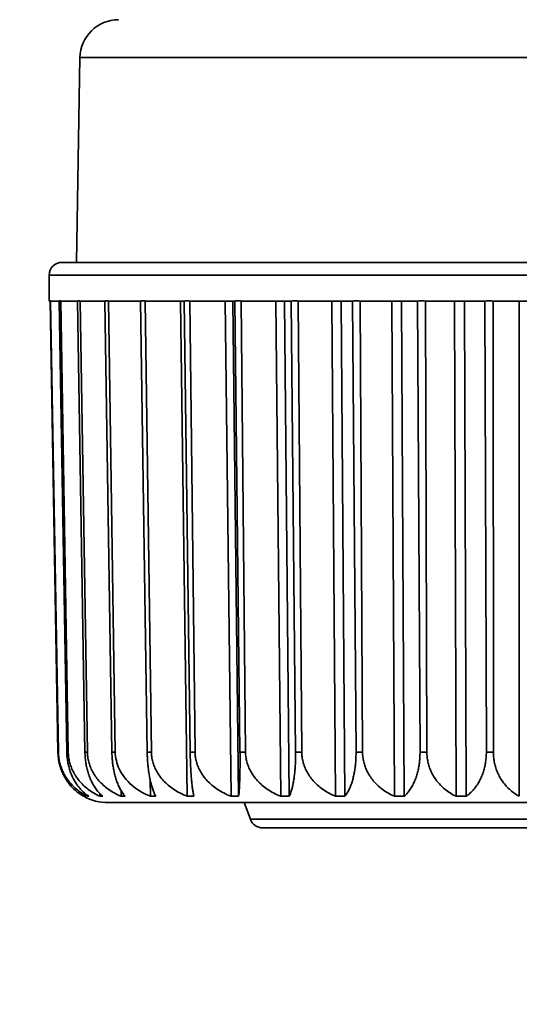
# Model space of a CAD drawing. Header units: millimetres. Extents: x 0 to 3360, y 0 to 2376.
# Tile 65 of 82: x 2724 to 2729, y 1598 to 1607. Entities that reach past the tile are written whole.
import ezdxf

# ---------------------------------------------------------------- set-up
doc = ezdxf.new("R2010")
doc.units = ezdxf.units.MM
doc.header["$LTSCALE"] = 8
for name, color, linetype, lineweight in [('Bemaßungen(ISO)', 7, 'Continuous', 18), ('Sichtbare Kanten(ISO)', 7, 'Continuous', 35), ('Sichtbare tangentiale Kanten(ISO)', 7, 'Continuous', 35)]:
    doc.layers.add(name, color=color, linetype=linetype, lineweight=lineweight)
doc.styles.add('Aktuell-ISOGroßer Text', font='arial.ttf')
doc.dimstyles.new('X.XXXGroßer Text', dxfattribs={"dimscale": 8, "dimtxt": 3.048, "dimasz": 5, "dimexe": 3.175, "dimexo": 0.75, "dimgap": 0.762, "dimtad": 1, "dimdec": 1, "dimrnd": 1e-08, "dimzin": 12, "dimtxsty": 'Aktuell-ISOGroßer Text', "dimcen": 0.09, "dimdle": 10, "dimclrd": 256, "dimclre": 256, "dimclrt": 7, "dimadec": 0, "dimazin": 3, "dimtfac": 0.656168, "dimtdec": 1, "dimtmove": 0, "dimatfit": 3, "dimfxl": 0, "dimtolj": 1, "dimlwd": 25, "dimlwe": 25, "dimarcsym": 0})

# ---------------------------------------------------------------- blocks, each defined once
blk = doc.blocks.new('*D16')
at = {"layer": 'Bemaßungen(ISO)', "color": 250, "linetype": 'Continuous', "lineweight": 25, "true_color": 0x3f3f3f, "transparency": 16777216}
for p, q in [((2598.1991, 1633.3304), (2598.1991, 1440.2638)), ((2798.1991, 1633.3304), (2798.1991, 1440.2638)), ((2638.1991, 1465.6638), (2758.1991, 1465.6638))]:
    blk.add_line(p, q, dxfattribs=at)
at = {"layer": 'Bemaßungen(ISO)', "color": 250, "linetype": 'Continuous', "true_color": 0x3f3f3f, "transparency": 16777216}
for points in [[(2638.1991, 1472.3304), (2638.1991, 1458.9971), (2598.1991, 1465.6638)], [(2758.1991, 1472.3304), (2758.1991, 1458.9971), (2798.1991, 1465.6638)]]:
    blk.add_solid(points, dxfattribs=at)
at = {"layer": 'Defpoints', "color": 0, "linetype": 'Continuous', "transparency": 16777216}
for p in [(2598.1991, 1639.3304), (2798.1991, 1639.3304), (2798.1991, 1465.6638)]:
    blk.add_point(p, dxfattribs=at)
at = {"layer": 'Bemaßungen(ISO)', "color": 7, "linetype": 'Continuous', "lineweight": 25, "transparency": 16777216, "insert": (2671.0956, 1496.6594), "char_height": 24.384, "attachment_point": 1, "style": 'Aktuell-ISOGroßer Text'}
blk.add_mtext('\\A1;200', dxfattribs=at)
blk = doc.blocks.new('*D17')
at = {"layer": 'Bemaßungen(ISO)', "color": 250, "linetype": 'Continuous', "lineweight": 25, "true_color": 0x3f3f3f, "transparency": 16777216}
for p, q in [((2798.1991, 1633.3304), (2798.1991, 1440.2638)), ((2878.1991, 1633.3304), (2878.1991, 1440.2638)), ((2758.1991, 1465.6638), (2718.1991, 1465.6638)), ((2798.1991, 1465.6638), (2878.1991, 1465.6638)), ((2918.1991, 1465.6638), (2958.1991, 1465.6638))]:
    blk.add_line(p, q, dxfattribs=at)
at = {"layer": 'Bemaßungen(ISO)', "color": 250, "linetype": 'Continuous', "true_color": 0x3f3f3f, "transparency": 16777216}
for points in [[(2758.1991, 1472.3304), (2758.1991, 1458.9971), (2798.1991, 1465.6638)], [(2918.1991, 1472.3304), (2918.1991, 1458.9971), (2878.1991, 1465.6638)]]:
    blk.add_solid(points, dxfattribs=at)
at = {"layer": 'Defpoints', "color": 0, "linetype": 'Continuous', "transparency": 16777216}
for p in [(2798.1991, 1639.3304), (2878.1991, 1639.3304), (2878.1991, 1465.6638)]:
    blk.add_point(p, dxfattribs=at)
at = {"layer": 'Bemaßungen(ISO)', "color": 7, "linetype": 'Continuous', "lineweight": 25, "transparency": 16777216, "insert": (2820.7594, 1496.6594), "char_height": 24.384, "attachment_point": 1, "style": 'Aktuell-ISOGroßer Text'}
blk.add_mtext('\\A1;80', dxfattribs=at)

msp = doc.modelspace()

# ---------------------------------------------------------------- linework, layer by layer
at = {"layer": 'Sichtbare Kanten(ISO)'}
for p, q in [((2724.6025, 1607.0921), (2724.5672, 1605.0704)), ((2724.4247, 1605.0704), (2733.8735, 1605.0704)), ((2724.2977, 1604.6887), (2724.2977, 1604.9434)), ((2724.3069, 1604.6887), (2724.2977, 1604.6887)), ((2724.3848, 1600.2356), (2724.3069, 1604.6887)), ((2724.3956, 1604.6887), (2724.3125, 1604.6887)), ((2724.3125, 1604.6887), (2724.3897, 1600.2356)), ((2724.4727, 1600.2356), (2724.3956, 1604.6887)), ((2724.5767, 1604.6887), (2724.4123, 1604.6887)), ((2724.4123, 1604.6887), (2724.4872, 1600.2356)), ((2724.5767, 1604.6887), (2724.5767, 1604.6887)), ((2724.6516, 1600.2356), (2724.5767, 1604.6887)), ((2724.8469, 1604.6887), (2724.6042, 1604.6887)), ((2724.6042, 1604.6887), (2724.6754, 1600.2356)), ((2724.918, 1600.2356), (2724.8469, 1604.6887)), ((2725.2008, 1604.6887), (2724.8846, 1604.6887)), ((2724.8846, 1604.6887), (2724.9507, 1600.2356)), ((2725.2668, 1600.2356), (2725.2008, 1604.6887)), ((2725.6316, 1604.6887), (2725.248, 1604.6887)), ((2725.248, 1604.6887), (2725.3078, 1600.2356)), ((2725.5968, 1604.6887), (2725.6622, 1599.7988)), ((2725.6911, 1600.2356), (2725.6316, 1604.6887)), ((2726.1308, 1604.6887), (2725.6873, 1604.6887)), ((2725.6874, 1604.6887), (2725.7396, 1600.2356)), ((2726.037, 1604.6887), (2726.0941, 1599.7988)), ((2726.1696, 1599.7988), (2726.1125, 1604.6887)), ((2726.1308, 1604.6887), (2726.1308, 1604.6887)), ((2726.1828, 1600.2356), (2726.1308, 1604.6887)), ((2726.6888, 1604.6887), (2726.1941, 1604.6887)), ((2726.1941, 1604.6887), (2726.2377, 1600.2356)), ((2726.5377, 1604.6887), (2726.5855, 1599.7988)), ((2726.6697, 1599.7988), (2726.622, 1604.6887)), ((2726.6888, 1604.6887), (2726.6888, 1604.6887)), ((2726.7322, 1600.2356), (2726.6888, 1604.6887)), ((2727.2946, 1604.6887), (2726.7583, 1604.6887)), ((2726.7583, 1604.6887), (2726.7926, 1600.2356)), ((2727.0893, 1604.6887), (2727.1267, 1599.7988)), ((2727.218, 1599.7988), (2727.1806, 1604.6887)), ((2727.2946, 1604.6887), (2727.2946, 1604.6887)), ((2727.3286, 1600.2356), (2727.2946, 1604.6887)), ((2727.9366, 1604.6887), (2727.3691, 1604.6887)), ((2727.3691, 1604.6887), (2727.3933, 1600.2356)), ((2727.681, 1604.6887), (2727.7074, 1599.7988)), ((2727.804, 1599.7988), (2727.7776, 1604.6887)), ((2727.9605, 1600.2356), (2727.9366, 1604.6887)), ((2728.6021, 1604.6887), (2728.0145, 1604.6887)), ((2728.0145, 1604.6887), (2728.0281, 1600.2356)), ((2728.3013, 1604.6887), (2728.3161, 1599.7988)), ((2728.4161, 1599.7988), (2728.4013, 1604.6887)), ((2728.6155, 1600.2356), (2728.6021, 1604.6887)), ((2729.2783, 1604.6887), (2728.682, 1604.6887)), ((2728.682, 1604.6887), (2728.6848, 1600.2356)), ((2728.938, 1604.6887), (2728.941, 1599.7988)), ((2725.2957, 1599.9598), (2725.2981, 1599.7988)), ((2724.6395, 1599.7988), (2724.6395, 1599.7989)), ((2724.6765, 1599.8085), (2724.6766, 1599.7988)), ((2724.8001, 1599.8244), (2724.8005, 1599.7988)), ((2725.0081, 1599.8565), (2725.009, 1599.7988)), ((2725.4548, 1599.7364), (2724.8834, 1599.7364)), ((2733.415, 1599.7364), (2725.4548, 1599.7364)), ((2726.2851, 1599.572), (2726.2252, 1599.7364)), ((2731.8911, 1599.4864), (2726.4072, 1599.4864))]:
    msp.add_line(p, q, dxfattribs=at)
for centre, radius, start, end in [((2724.9835, 1607.0854), 0.381, 90, 179), ((2724.4247, 1604.9434), 0.127, 90, 180), ((2724.8834, 1600.2444), 0.508, 241.31285, 269.99803), ((2727.2526, 1599.8634), 0.127, 270, 270.02973), ((2726.4072, 1599.6164), 0.13, 200, 270)]:
    msp.add_arc(centre, radius, start, end, dxfattribs=at)
for points, knots in [([(2724.3848, 1600.2356), (2724.3851, 1600.2194), (2724.3861, 1600.2033), (2724.3878, 1600.1873), (2724.3895, 1600.1712), (2724.392, 1600.1552), (2724.3952, 1600.1392), (2724.3984, 1600.1233), (2724.4024, 1600.1073), (2724.4071, 1600.0915), (2724.4119, 1600.0757), (2724.4174, 1600.0599), (2724.4237, 1600.0444), (2724.4301, 1600.0288), (2724.4373, 1600.0133), (2724.4453, 1599.9981), (2724.4534, 1599.9828), (2724.4624, 1599.9678), (2724.4723, 1599.953), (2724.4821, 1599.9383), (2724.493, 1599.9238), (2724.5048, 1599.9098), (2724.5167, 1599.8957), (2724.5295, 1599.8821), (2724.5434, 1599.869), (2724.5574, 1599.856), (2724.5723, 1599.8435), (2724.5883, 1599.8317), (2724.6044, 1599.8199), (2724.6215, 1599.8089), (2724.6398, 1599.7988)], [0, 0, 0, 0, 0.1, 0.1, 0.1, 0.2, 0.2, 0.2, 0.3, 0.3, 0.3, 0.4, 0.4, 0.4, 0.5, 0.5, 0.5, 0.6, 0.6, 0.6, 0.7, 0.7, 0.7, 0.8, 0.8, 0.8, 0.9, 0.9, 0.9, 1, 1, 1, 1]), ([(2724.3897, 1600.2356), (2724.3899, 1600.2194), (2724.391, 1600.2033), (2724.393, 1600.1873), (2724.3949, 1600.1712), (2724.3976, 1600.1552), (2724.4012, 1600.1392), (2724.4048, 1600.1232), (2724.4092, 1600.1073), (2724.4145, 1600.0915), (2724.4199, 1600.0756), (2724.4261, 1600.0599), (2724.4332, 1600.0443), (2724.4403, 1600.0288), (2724.4484, 1600.0133), (2724.4575, 1599.9981), (2724.4665, 1599.9828), (2724.4766, 1599.9678), (2724.4878, 1599.953), (2724.4989, 1599.9383), (2724.5111, 1599.9238), (2724.5244, 1599.9098), (2724.5378, 1599.8957), (2724.5523, 1599.8821), (2724.568, 1599.869), (2724.5836, 1599.856), (2724.6005, 1599.8435), (2724.6186, 1599.8317), (2724.6367, 1599.8199), (2724.656, 1599.8089), (2724.6766, 1599.7988)], [0, 0, 0, 0, 0.1, 0.1, 0.1, 0.2, 0.2, 0.2, 0.3, 0.3, 0.3, 0.4, 0.4, 0.4, 0.5, 0.5, 0.5, 0.6, 0.6, 0.6, 0.7, 0.7, 0.7, 0.8, 0.8, 0.8, 0.9, 0.9, 0.9, 1, 1, 1, 1]), ([(2724.4727, 1600.2356), (2724.473, 1600.2194), (2724.4738, 1600.2033), (2724.4754, 1600.1873), (2724.4769, 1600.1712), (2724.479, 1600.1552), (2724.4818, 1600.1392), (2724.4845, 1600.1233), (2724.488, 1600.1073), (2724.492, 1600.0915), (2724.4961, 1600.0757), (2724.5008, 1600.0599), (2724.5063, 1600.0444), (2724.5117, 1600.0288), (2724.5179, 1600.0133), (2724.5248, 1599.9981), (2724.5317, 1599.9828), (2724.5393, 1599.9678), (2724.5478, 1599.953), (2724.5562, 1599.9383), (2724.5655, 1599.9238), (2724.5756, 1599.9098), (2724.5857, 1599.8957), (2724.5967, 1599.8821), (2724.6086, 1599.869), (2724.6205, 1599.856), (2724.6332, 1599.8435), (2724.6469, 1599.8317), (2724.6606, 1599.8199), (2724.6752, 1599.8089), (2724.6908, 1599.7988)], [0, 0, 0, 0, 0.1, 0.1, 0.1, 0.2, 0.2, 0.2, 0.3, 0.3, 0.3, 0.4, 0.4, 0.4, 0.5, 0.5, 0.5, 0.6, 0.6, 0.6, 0.7, 0.7, 0.7, 0.8, 0.8, 0.8, 0.9, 0.9, 0.9, 1, 1, 1, 1]), ([(2724.4872, 1600.2356), (2724.4874, 1600.2194), (2724.4886, 1600.2033), (2724.4907, 1600.1873), (2724.4927, 1600.1712), (2724.4957, 1600.1552), (2724.4996, 1600.1392), (2724.5035, 1600.1232), (2724.5083, 1600.1073), (2724.5141, 1600.0915), (2724.5199, 1600.0756), (2724.5266, 1600.0599), (2724.5344, 1600.0443), (2724.5422, 1600.0288), (2724.551, 1600.0133), (2724.5609, 1599.9981), (2724.5708, 1599.9828), (2724.5818, 1599.9678), (2724.594, 1599.953), (2724.6061, 1599.9383), (2724.6195, 1599.9238), (2724.6341, 1599.9098), (2724.6486, 1599.8957), (2724.6645, 1599.8821), (2724.6816, 1599.869), (2724.6988, 1599.856), (2724.7172, 1599.8435), (2724.737, 1599.8317), (2724.7568, 1599.8199), (2724.7779, 1599.8089), (2724.8005, 1599.7988)], [0, 0, 0, 0, 0.1, 0.1, 0.1, 0.2, 0.2, 0.2, 0.3, 0.3, 0.3, 0.4, 0.4, 0.4, 0.5, 0.5, 0.5, 0.6, 0.6, 0.6, 0.7, 0.7, 0.7, 0.8, 0.8, 0.8, 0.9, 0.9, 0.9, 1, 1, 1, 1]), ([(2724.6516, 1600.2356), (2724.6518, 1600.2194), (2724.6526, 1600.2033), (2724.6539, 1600.1873), (2724.6551, 1600.1712), (2724.6569, 1600.1552), (2724.6592, 1600.1392), (2724.6614, 1600.1233), (2724.6642, 1600.1073), (2724.6676, 1600.0915), (2724.6709, 1600.0757), (2724.6748, 1600.0599), (2724.6792, 1600.0444), (2724.6836, 1600.0288), (2724.6886, 1600.0133), (2724.6942, 1599.9981), (2724.6998, 1599.9828), (2724.706, 1599.9678), (2724.7129, 1599.953), (2724.7197, 1599.9383), (2724.7272, 1599.9238), (2724.7354, 1599.9098), (2724.7436, 1599.8957), (2724.7525, 1599.8821), (2724.7621, 1599.869), (2724.7717, 1599.856), (2724.782, 1599.8435), (2724.7931, 1599.8317), (2724.8041, 1599.8199), (2724.8159, 1599.8089), (2724.8285, 1599.7988)], [0, 0, 0, 0, 0.1, 0.1, 0.1, 0.2, 0.2, 0.2, 0.3, 0.3, 0.3, 0.4, 0.4, 0.4, 0.5, 0.5, 0.5, 0.6, 0.6, 0.6, 0.7, 0.7, 0.7, 0.8, 0.8, 0.8, 0.9, 0.9, 0.9, 1, 1, 1, 1]), ([(2724.6754, 1600.2356), (2724.6757, 1600.2194), (2724.6769, 1600.2033), (2724.679, 1600.1873), (2724.6812, 1600.1712), (2724.6844, 1600.1552), (2724.6885, 1600.1392), (2724.6926, 1600.1232), (2724.6977, 1600.1073), (2724.7039, 1600.0915), (2724.71, 1600.0756), (2724.7172, 1600.0599), (2724.7255, 1600.0443), (2724.7337, 1600.0288), (2724.7431, 1600.0133), (2724.7537, 1599.9981), (2724.7642, 1599.9828), (2724.7759, 1599.9678), (2724.7889, 1599.953), (2724.8018, 1599.9383), (2724.816, 1599.9238), (2724.8316, 1599.9098), (2724.8471, 1599.8957), (2724.864, 1599.8821), (2724.8823, 1599.869), (2724.9005, 1599.856), (2724.9202, 1599.8435), (2724.9413, 1599.8317), (2724.9624, 1599.8199), (2724.9849, 1599.8089), (2725.009, 1599.7988)], [0, 0, 0, 0, 0.1, 0.1, 0.1, 0.2, 0.2, 0.2, 0.3, 0.3, 0.3, 0.4, 0.4, 0.4, 0.5, 0.5, 0.5, 0.6, 0.6, 0.6, 0.7, 0.7, 0.7, 0.8, 0.8, 0.8, 0.9, 0.9, 0.9, 1, 1, 1, 1]), ([(2724.918, 1600.2356), (2724.9183, 1600.2194), (2724.9189, 1600.2033), (2724.9199, 1600.1873), (2724.9209, 1600.1712), (2724.9222, 1600.1552), (2724.924, 1600.1392), (2724.9257, 1600.1233), (2724.9278, 1600.1073), (2724.9303, 1600.0915), (2724.9329, 1600.0757), (2724.9358, 1600.0599), (2724.9391, 1600.0444), (2724.9424, 1600.0288), (2724.9462, 1600.0133), (2724.9504, 1599.9981), (2724.9546, 1599.9828), (2724.9592, 1599.9678), (2724.9643, 1599.953), (2724.9694, 1599.9383), (2724.975, 1599.9238), (2724.9811, 1599.9098), (2724.9872, 1599.8957), (2724.9939, 1599.8821), (2725.001, 1599.869), (2725.0081, 1599.856), (2725.0158, 1599.8435), (2725.024, 1599.8317), (2725.0322, 1599.8199), (2725.041, 1599.8089), (2725.0503, 1599.7988)], [0, 0, 0, 0, 0.1, 0.1, 0.1, 0.2, 0.2, 0.2, 0.3, 0.3, 0.3, 0.4, 0.4, 0.4, 0.5, 0.5, 0.5, 0.6, 0.6, 0.6, 0.7, 0.7, 0.7, 0.8, 0.8, 0.8, 0.9, 0.9, 0.9, 1, 1, 1, 1]), ([(2724.9507, 1600.2356), (2724.9515, 1600.1812), (2724.9665, 1600.1195), (2725.0164, 1600.0122), (2725.0648, 1599.9516), (2725.1648, 1599.865), (2725.2329, 1599.8251), (2725.2981, 1599.7988)], [-0.38125307, -0.38125307, -0.38125307, -0.38125307, -0.36521471, -0.36521471, -0.34563717, -0.34563717, -0.32501492, -0.32501492, -0.32501492, -0.32501492]), ([(2725.2668, 1600.2356), (2725.267, 1600.2194), (2725.2675, 1600.2033), (2725.2682, 1600.1873), (2725.2689, 1600.1712), (2725.2698, 1600.1552), (2725.271, 1600.1392), (2725.2722, 1600.1233), (2725.2736, 1600.1073), (2725.2752, 1600.0915), (2725.2769, 1600.0757), (2725.2788, 1600.0599), (2725.2809, 1600.0444), (2725.2831, 1600.0288), (2725.2855, 1600.0133), (2725.2882, 1599.9981), (2725.2909, 1599.9828), (2725.2939, 1599.9678), (2725.2972, 1599.953), (2725.3005, 1599.9383), (2725.3041, 1599.9238), (2725.308, 1599.9098), (2725.3119, 1599.8957), (2725.3161, 1599.8821), (2725.3206, 1599.869), (2725.3252, 1599.856), (2725.3301, 1599.8435), (2725.3353, 1599.8317), (2725.3405, 1599.8199), (2725.346, 1599.8089), (2725.352, 1599.7988)], [0, 0, 0, 0, 0.1, 0.1, 0.1, 0.2, 0.2, 0.2, 0.3, 0.3, 0.3, 0.4, 0.4, 0.4, 0.5, 0.5, 0.5, 0.6, 0.6, 0.6, 0.7, 0.7, 0.7, 0.8, 0.8, 0.8, 0.9, 0.9, 0.9, 1, 1, 1, 1]), ([(2725.3078, 1600.2356), (2725.308, 1600.2194), (2725.3092, 1600.2033), (2725.3115, 1600.1873), (2725.3137, 1600.1712), (2725.317, 1600.1552), (2725.3214, 1600.1392), (2725.3257, 1600.1232), (2725.3311, 1600.1073), (2725.3376, 1600.0915), (2725.3441, 1600.0756), (2725.3517, 1600.0599), (2725.3605, 1600.0443), (2725.3693, 1600.0288), (2725.3792, 1600.0133), (2725.3904, 1599.9981), (2725.4016, 1599.9828), (2725.414, 1599.9678), (2725.4278, 1599.953), (2725.4416, 1599.9383), (2725.4567, 1599.9238), (2725.4732, 1599.9098), (2725.4897, 1599.8957), (2725.5077, 1599.8821), (2725.5272, 1599.869), (2725.5466, 1599.856), (2725.5675, 1599.8435), (2725.59, 1599.8317), (2725.6125, 1599.8199), (2725.6365, 1599.8089), (2725.6622, 1599.7988)], [0, 0, 0, 0, 0.1, 0.1, 0.1, 0.2, 0.2, 0.2, 0.3, 0.3, 0.3, 0.4, 0.4, 0.4, 0.5, 0.5, 0.5, 0.6, 0.6, 0.6, 0.7, 0.7, 0.7, 0.8, 0.8, 0.8, 0.9, 0.9, 0.9, 1, 1, 1, 1]), ([(2725.6911, 1600.2356), (2725.6913, 1600.2194), (2725.6916, 1600.2033), (2725.692, 1600.1873), (2725.6924, 1600.1712), (2725.6929, 1600.1552), (2725.6935, 1600.1392), (2725.6941, 1600.1233), (2725.6947, 1600.1073), (2725.6955, 1600.0915), (2725.6963, 1600.0757), (2725.6971, 1600.0599), (2725.6981, 1600.0444), (2725.699, 1600.0288), (2725.7001, 1600.0133), (2725.7013, 1599.9981), (2725.7024, 1599.9828), (2725.7037, 1599.9678), (2725.7051, 1599.953), (2725.7065, 1599.9383), (2725.708, 1599.9238), (2725.7096, 1599.9098), (2725.7112, 1599.8957), (2725.7129, 1599.8821), (2725.7148, 1599.869), (2725.7167, 1599.856), (2725.7186, 1599.8435), (2725.7207, 1599.8317), (2725.7229, 1599.8199), (2725.7251, 1599.8089), (2725.7275, 1599.7988)], [0, 0, 0, 0, 0.1, 0.1, 0.1, 0.2, 0.2, 0.2, 0.3, 0.3, 0.3, 0.4, 0.4, 0.4, 0.5, 0.5, 0.5, 0.6, 0.6, 0.6, 0.7, 0.7, 0.7, 0.8, 0.8, 0.8, 0.9, 0.9, 0.9, 1, 1, 1, 1]), ([(2725.7396, 1600.2356), (2725.7398, 1600.2194), (2725.741, 1600.2033), (2725.7432, 1600.1873), (2725.7454, 1600.1712), (2725.7487, 1600.1552), (2725.753, 1600.1392), (2725.7574, 1600.1232), (2725.7627, 1600.1073), (2725.7692, 1600.0915), (2725.7757, 1600.0756), (2725.7833, 1600.0599), (2725.7921, 1600.0443), (2725.8009, 1600.0288), (2725.8108, 1600.0133), (2725.822, 1599.9981), (2725.8332, 1599.9828), (2725.8456, 1599.9678), (2725.8594, 1599.953), (2725.8732, 1599.9383), (2725.8883, 1599.9238), (2725.9048, 1599.9098), (2725.9214, 1599.8957), (2725.9394, 1599.8821), (2725.9589, 1599.869), (2725.9783, 1599.856), (2725.9993, 1599.8435), (2726.0218, 1599.8317), (2726.0443, 1599.8199), (2726.0684, 1599.8089), (2726.0941, 1599.7988)], [0, 0, 0, 0, 0.1, 0.1, 0.1, 0.2, 0.2, 0.2, 0.3, 0.3, 0.3, 0.4, 0.4, 0.4, 0.5, 0.5, 0.5, 0.6, 0.6, 0.6, 0.7, 0.7, 0.7, 0.8, 0.8, 0.8, 0.9, 0.9, 0.9, 1, 1, 1, 1]), ([(2726.1828, 1600.2356), (2726.183, 1600.2194), (2726.1831, 1600.2033), (2726.1832, 1600.1873), (2726.1833, 1600.1712), (2726.1833, 1600.1552), (2726.1833, 1600.1392), (2726.1832, 1600.1233), (2726.1831, 1600.1073), (2726.183, 1600.0915), (2726.1829, 1600.0757), (2726.1827, 1600.0599), (2726.1824, 1600.0444), (2726.1821, 1600.0288), (2726.1818, 1600.0133), (2726.1814, 1599.9981), (2726.181, 1599.9828), (2726.1805, 1599.9678), (2726.18, 1599.953), (2726.1794, 1599.9383), (2726.1788, 1599.9238), (2726.1781, 1599.9098), (2726.1774, 1599.8957), (2726.1767, 1599.8821), (2726.1758, 1599.869), (2726.1749, 1599.856), (2726.174, 1599.8435), (2726.173, 1599.8317), (2726.1719, 1599.8199), (2726.1708, 1599.8089), (2726.1696, 1599.7988)], [0, 0, 0, 0, 0.1, 0.1, 0.1, 0.2, 0.2, 0.2, 0.3, 0.3, 0.3, 0.4, 0.4, 0.4, 0.5, 0.5, 0.5, 0.6, 0.6, 0.6, 0.7, 0.7, 0.7, 0.8, 0.8, 0.8, 0.9, 0.9, 0.9, 1, 1, 1, 1]), ([(2726.2377, 1600.2356), (2726.2379, 1600.2194), (2726.239, 1600.2033), (2726.2412, 1600.1873), (2726.2434, 1600.1712), (2726.2466, 1600.1552), (2726.2508, 1600.1392), (2726.255, 1600.1232), (2726.2603, 1600.1073), (2726.2667, 1600.0915), (2726.273, 1600.0756), (2726.2804, 1600.0599), (2726.289, 1600.0443), (2726.2976, 1600.0288), (2726.3074, 1600.0133), (2726.3183, 1599.9981), (2726.3293, 1599.9828), (2726.3415, 1599.9678), (2726.355, 1599.953), (2726.3686, 1599.9383), (2726.3834, 1599.9238), (2726.3996, 1599.9098), (2726.4159, 1599.8957), (2726.4335, 1599.8821), (2726.4527, 1599.869), (2726.4718, 1599.856), (2726.4923, 1599.8435), (2726.5145, 1599.8317), (2726.5366, 1599.8199), (2726.5602, 1599.8089), (2726.5855, 1599.7988)], [0, 0, 0, 0, 0.1, 0.1, 0.1, 0.2, 0.2, 0.2, 0.3, 0.3, 0.3, 0.4, 0.4, 0.4, 0.5, 0.5, 0.5, 0.6, 0.6, 0.6, 0.7, 0.7, 0.7, 0.8, 0.8, 0.8, 0.9, 0.9, 0.9, 1, 1, 1, 1]), ([(2726.7322, 1600.2356), (2726.7323, 1600.2194), (2726.7323, 1600.2033), (2726.7321, 1600.1873), (2726.7318, 1600.1712), (2726.7314, 1600.1552), (2726.7308, 1600.1392), (2726.7301, 1600.1233), (2726.7293, 1600.1073), (2726.7282, 1600.0915), (2726.7272, 1600.0757), (2726.7259, 1600.0599), (2726.7244, 1600.0444), (2726.723, 1600.0288), (2726.7212, 1600.0133), (2726.7193, 1599.9981), (2726.7173, 1599.9828), (2726.7151, 1599.9678), (2726.7127, 1599.953), (2726.7102, 1599.9383), (2726.7075, 1599.9238), (2726.7045, 1599.9098), (2726.7015, 1599.8957), (2726.6982, 1599.8821), (2726.6947, 1599.869), (2726.6911, 1599.856), (2726.6873, 1599.8435), (2726.6831, 1599.8317), (2726.6789, 1599.8199), (2726.6745, 1599.8089), (2726.6697, 1599.7988)], [0, 0, 0, 0, 0.1, 0.1, 0.1, 0.2, 0.2, 0.2, 0.3, 0.3, 0.3, 0.4, 0.4, 0.4, 0.5, 0.5, 0.5, 0.6, 0.6, 0.6, 0.7, 0.7, 0.7, 0.8, 0.8, 0.8, 0.9, 0.9, 0.9, 1, 1, 1, 1]), ([(2726.7926, 1600.2356), (2726.7927, 1600.2194), (2726.7938, 1600.2033), (2726.7958, 1600.1873), (2726.7979, 1600.1712), (2726.8009, 1600.1552), (2726.805, 1600.1392), (2726.809, 1600.1232), (2726.8141, 1600.1073), (2726.8202, 1600.0915), (2726.8263, 1600.0756), (2726.8334, 1600.0599), (2726.8416, 1600.0443), (2726.8499, 1600.0288), (2726.8593, 1600.0133), (2726.8698, 1599.9981), (2726.8803, 1599.9828), (2726.8921, 1599.9678), (2726.9051, 1599.953), (2726.9181, 1599.9383), (2726.9323, 1599.9238), (2726.9479, 1599.9098), (2726.9636, 1599.8957), (2726.9806, 1599.8821), (2726.9989, 1599.869), (2727.0173, 1599.856), (2727.0371, 1599.8435), (2727.0584, 1599.8317), (2727.0797, 1599.8199), (2727.1024, 1599.8089), (2727.1267, 1599.7988)], [0, 0, 0, 0, 0.1, 0.1, 0.1, 0.2, 0.2, 0.2, 0.3, 0.3, 0.3, 0.4, 0.4, 0.4, 0.5, 0.5, 0.5, 0.6, 0.6, 0.6, 0.7, 0.7, 0.7, 0.8, 0.8, 0.8, 0.9, 0.9, 0.9, 1, 1, 1, 1]), ([(2727.3286, 1600.2356), (2727.3287, 1600.2194), (2727.3285, 1600.2033), (2727.328, 1600.1873), (2727.3274, 1600.1712), (2727.3266, 1600.1552), (2727.3253, 1600.1392), (2727.3241, 1600.1233), (2727.3225, 1600.1073), (2727.3206, 1600.0915), (2727.3187, 1600.0757), (2727.3164, 1600.0599), (2727.3137, 1600.0444), (2727.311, 1600.0288), (2727.3079, 1600.0133), (2727.3045, 1599.9981), (2727.301, 1599.9828), (2727.2971, 1599.9678), (2727.2928, 1599.953), (2727.2885, 1599.9383), (2727.2837, 1599.9238), (2727.2785, 1599.9098), (2727.2732, 1599.8957), (2727.2675, 1599.8821), (2727.2613, 1599.869), (2727.2551, 1599.856), (2727.2484, 1599.8435), (2727.2412, 1599.8317), (2727.234, 1599.8199), (2727.2263, 1599.8089), (2727.218, 1599.7988)], [0, 0, 0, 0, 0.1, 0.1, 0.1, 0.2, 0.2, 0.2, 0.3, 0.3, 0.3, 0.4, 0.4, 0.4, 0.5, 0.5, 0.5, 0.6, 0.6, 0.6, 0.7, 0.7, 0.7, 0.8, 0.8, 0.8, 0.9, 0.9, 0.9, 1, 1, 1, 1]), ([(2727.3933, 1600.2356), (2727.3934, 1600.2194), (2727.3944, 1600.2033), (2727.3963, 1600.1873), (2727.3982, 1600.1712), (2727.401, 1600.1552), (2727.4048, 1600.1392), (2727.4086, 1600.1232), (2727.4133, 1600.1073), (2727.419, 1600.0915), (2727.4247, 1600.0756), (2727.4314, 1600.0599), (2727.4392, 1600.0443), (2727.4469, 1600.0288), (2727.4557, 1600.0133), (2727.4656, 1599.9981), (2727.4755, 1599.9828), (2727.4866, 1599.9678), (2727.4988, 1599.953), (2727.511, 1599.9383), (2727.5244, 1599.9238), (2727.5391, 1599.9098), (2727.5538, 1599.8957), (2727.5698, 1599.8821), (2727.5871, 1599.869), (2727.6044, 1599.856), (2727.623, 1599.8435), (2727.643, 1599.8317), (2727.6631, 1599.8199), (2727.6845, 1599.8089), (2727.7074, 1599.7988)], [0, 0, 0, 0, 0.1, 0.1, 0.1, 0.2, 0.2, 0.2, 0.3, 0.3, 0.3, 0.4, 0.4, 0.4, 0.5, 0.5, 0.5, 0.6, 0.6, 0.6, 0.7, 0.7, 0.7, 0.8, 0.8, 0.8, 0.9, 0.9, 0.9, 1, 1, 1, 1]), ([(2727.9605, 1600.2356), (2727.9606, 1600.2194), (2727.9602, 1600.2033), (2727.9594, 1600.1873), (2727.9585, 1600.1712), (2727.9572, 1600.1552), (2727.9554, 1600.1392), (2727.9536, 1600.1233), (2727.9513, 1600.1073), (2727.9485, 1600.0915), (2727.9458, 1600.0757), (2727.9425, 1600.0599), (2727.9387, 1600.0444), (2727.9348, 1600.0288), (2727.9305, 1600.0133), (2727.9256, 1599.9981), (2727.9206, 1599.9828), (2727.9151, 1599.9678), (2727.909, 1599.953), (2727.9029, 1599.9383), (2727.8962, 1599.9238), (2727.8888, 1599.9098), (2727.8815, 1599.8957), (2727.8734, 1599.8821), (2727.8647, 1599.869), (2727.856, 1599.856), (2727.8466, 1599.8435), (2727.8365, 1599.8317), (2727.8264, 1599.8199), (2727.8156, 1599.8089), (2727.804, 1599.7988)], [0, 0, 0, 0, 0.1, 0.1, 0.1, 0.2, 0.2, 0.2, 0.3, 0.3, 0.3, 0.4, 0.4, 0.4, 0.5, 0.5, 0.5, 0.6, 0.6, 0.6, 0.7, 0.7, 0.7, 0.8, 0.8, 0.8, 0.9, 0.9, 0.9, 1, 1, 1, 1]), ([(2728.0281, 1600.2356), (2728.0282, 1600.2194), (2728.0291, 1600.2033), (2728.0308, 1600.1873), (2728.0325, 1600.1712), (2728.0351, 1600.1552), (2728.0386, 1600.1392), (2728.042, 1600.1232), (2728.0463, 1600.1073), (2728.0515, 1600.0915), (2728.0568, 1600.0756), (2728.0629, 1600.0599), (2728.07, 1600.0443), (2728.0771, 1600.0288), (2728.0851, 1600.0133), (2728.0942, 1599.9981), (2728.1033, 1599.9828), (2728.1134, 1599.9678), (2728.1246, 1599.953), (2728.1358, 1599.9383), (2728.1481, 1599.9238), (2728.1616, 1599.9098), (2728.1751, 1599.8957), (2728.1897, 1599.8821), (2728.2056, 1599.869), (2728.2215, 1599.856), (2728.2386, 1599.8435), (2728.257, 1599.8317), (2728.2754, 1599.8199), (2728.2951, 1599.8089), (2728.3161, 1599.7988)], [0, 0, 0, 0, 0.1, 0.1, 0.1, 0.2, 0.2, 0.2, 0.3, 0.3, 0.3, 0.4, 0.4, 0.4, 0.5, 0.5, 0.5, 0.6, 0.6, 0.6, 0.7, 0.7, 0.7, 0.8, 0.8, 0.8, 0.9, 0.9, 0.9, 1, 1, 1, 1]), ([(2728.6155, 1600.2356), (2728.6155, 1600.2194), (2728.615, 1600.2033), (2728.6139, 1600.1873), (2728.6128, 1600.1712), (2728.611, 1600.1552), (2728.6087, 1600.1392), (2728.6064, 1600.1233), (2728.6034, 1600.1073), (2728.5999, 1600.0915), (2728.5963, 1600.0757), (2728.5921, 1600.0599), (2728.5872, 1600.0444), (2728.5823, 1600.0288), (2728.5768, 1600.0133), (2728.5705, 1599.9981), (2728.5642, 1599.9828), (2728.5572, 1599.9678), (2728.5494, 1599.953), (2728.5416, 1599.9383), (2728.5331, 1599.9238), (2728.5237, 1599.9098), (2728.5144, 1599.8957), (2728.5042, 1599.8821), (2728.4931, 1599.869), (2728.4821, 1599.856), (2728.4701, 1599.8435), (2728.4573, 1599.8317), (2728.4445, 1599.8199), (2728.4308, 1599.8089), (2728.4161, 1599.7988)], [0, 0, 0, 0, 0.1, 0.1, 0.1, 0.2, 0.2, 0.2, 0.3, 0.3, 0.3, 0.4, 0.4, 0.4, 0.5, 0.5, 0.5, 0.6, 0.6, 0.6, 0.7, 0.7, 0.7, 0.8, 0.8, 0.8, 0.9, 0.9, 0.9, 1, 1, 1, 1]), ([(2728.6848, 1600.2356), (2728.6848, 1600.2194), (2728.6856, 1600.2033), (2728.6871, 1600.1873), (2728.6886, 1600.1712), (2728.6909, 1600.1552), (2728.6939, 1600.1392), (2728.697, 1600.1232), (2728.7008, 1600.1073), (2728.7054, 1600.0915), (2728.7101, 1600.0756), (2728.7155, 1600.0599), (2728.7218, 1600.0443), (2728.7281, 1600.0288), (2728.7352, 1600.0133), (2728.7433, 1599.9981), (2728.7514, 1599.9828), (2728.7604, 1599.9678), (2728.7704, 1599.953), (2728.7803, 1599.9383), (2728.7913, 1599.9238), (2728.8033, 1599.9098), (2728.8153, 1599.8957), (2728.8284, 1599.8821), (2728.8425, 1599.869), (2728.8567, 1599.856), (2728.8719, 1599.8435), (2728.8883, 1599.8317), (2728.9047, 1599.8199), (2728.9223, 1599.8089), (2728.941, 1599.7988)], [0, 0, 0, 0, 0.1, 0.1, 0.1, 0.2, 0.2, 0.2, 0.3, 0.3, 0.3, 0.4, 0.4, 0.4, 0.5, 0.5, 0.5, 0.6, 0.6, 0.6, 0.7, 0.7, 0.7, 0.8, 0.8, 0.8, 0.9, 0.9, 0.9, 1, 1, 1, 1])]:
    msp.add_open_spline(points, degree=3, knots=knots, dxfattribs=at)
for points in [[(2724.6395, 1599.7988), (2724.6395, 1599.7988), (2724.6396, 1599.7988), (2724.6398, 1599.7988)], [(2724.6766, 1599.7988), (2724.681, 1599.7988), (2724.6857, 1599.7988), (2724.6908, 1599.7988)], [(2724.8005, 1599.7988), (2724.8095, 1599.7988), (2724.8188, 1599.7988), (2724.8285, 1599.7988)], [(2725.009, 1599.7988), (2725.0224, 1599.7988), (2725.0362, 1599.7988), (2725.0503, 1599.7988)], [(2725.2981, 1599.7988), (2725.3157, 1599.7988), (2725.3337, 1599.7988), (2725.352, 1599.7988)], [(2725.6622, 1599.7988), (2725.6836, 1599.7988), (2725.7054, 1599.7988), (2725.7275, 1599.7988)], [(2726.0941, 1599.7988), (2726.119, 1599.7988), (2726.1441, 1599.7988), (2726.1696, 1599.7988)], [(2726.5855, 1599.7988), (2726.6133, 1599.7988), (2726.6414, 1599.7988), (2726.6697, 1599.7988)], [(2727.1267, 1599.7988), (2727.157, 1599.7988), (2727.1874, 1599.7988), (2727.218, 1599.7988)], [(2727.7074, 1599.7988), (2727.7394, 1599.7988), (2727.7717, 1599.7988), (2727.804, 1599.7988)], [(2728.3161, 1599.7988), (2728.3493, 1599.7988), (2728.3827, 1599.7988), (2728.4161, 1599.7988)]]:
    msp.add_open_spline(points, degree=3, dxfattribs=at)
at = {"layer": 'Sichtbare tangentiale Kanten(ISO)'}
for p, q in [((2724.6025, 1607.0921), (2733.6957, 1607.0921)), ((2724.2977, 1604.9434), (2734.0005, 1604.9434)), ((2724.3897, 1600.2356), (2724.3848, 1600.2356)), ((2724.4872, 1600.2356), (2724.4727, 1600.2356)), ((2724.6754, 1600.2356), (2724.6516, 1600.2356)), ((2724.9507, 1600.2356), (2724.918, 1600.2356)), ((2725.3078, 1600.2356), (2725.2668, 1600.2356)), ((2725.7396, 1600.2356), (2725.6911, 1600.2356)), ((2726.2377, 1600.2356), (2726.1828, 1600.2356)), ((2726.7926, 1600.2356), (2726.7322, 1600.2356)), ((2727.3933, 1600.2356), (2727.3286, 1600.2356)), ((2728.0281, 1600.2356), (2727.9605, 1600.2356)), ((2728.6848, 1600.2356), (2728.6155, 1600.2356)), ((2732.0132, 1599.572), (2726.2851, 1599.572))]:
    msp.add_line(p, q, dxfattribs=at)
for points, knots in [([(2724.3069, 1604.6888), (2724.3075, 1604.6891), (2724.3086, 1604.6895), (2724.3105, 1604.6895), (2724.3118, 1604.6891), (2724.3125, 1604.6887)], [0.0052511, 0.0052511, 0.0052511, 0.0052511, 0.3333333, 0.6666667, 0.994294, 0.994294, 0.994294, 0.994294]), ([(2724.3956, 1604.6888), (2724.3974, 1604.6891), (2724.4011, 1604.6895), (2724.4067, 1604.6895), (2724.4102, 1604.6891), (2724.4123, 1604.6888)], [0, 0, 0, 0, 0.3333333, 0.6666667, 0.9943316, 0.9943316, 0.9943316, 0.9943316]), ([(2724.5767, 1604.6888), (2724.5801, 1604.6891), (2724.5859, 1604.6895), (2724.5952, 1604.6895), (2724.6009, 1604.6891), (2724.6042, 1604.6887)], [0.0052511, 0.0052511, 0.0052511, 0.0052511, 0.3333333, 0.6666667, 0.994294, 0.994294, 0.994294, 0.994294]), ([(2724.8469, 1604.6888), (2724.8512, 1604.6891), (2724.8596, 1604.6895), (2724.8722, 1604.6895), (2724.8801, 1604.6891), (2724.8846, 1604.6888)], [0, 0, 0, 0, 0.3333333, 0.6666667, 0.9943316, 0.9943316, 0.9943316, 0.9943316]), ([(2725.2008, 1604.6888), (2725.2066, 1604.6891), (2725.2167, 1604.6895), (2725.2326, 1604.6895), (2725.2424, 1604.6891), (2725.248, 1604.6887)], [0.0053761, 0.0053761, 0.0053761, 0.0053761, 0.3333333, 0.6666667, 0.9944156, 0.9944156, 0.9944156, 0.9944156]), ([(2725.6316, 1604.6888), (2725.6379, 1604.6891), (2725.6504, 1604.6895), (2725.6691, 1604.6895), (2725.6807, 1604.6891), (2725.6873, 1604.6888)], [0, 0, 0, 0, 0.3333333, 0.6666667, 0.9943316, 0.9943316, 0.9943316, 0.9943316]), ([(2726.1308, 1604.6888), (2726.1386, 1604.6891), (2726.1521, 1604.6895), (2726.1735, 1604.6895), (2726.1866, 1604.6891), (2726.1941, 1604.6887)], [0.0052511, 0.0052511, 0.0052511, 0.0052511, 0.3333333, 0.6666667, 0.994294, 0.994294, 0.994294, 0.994294]), ([(2726.6888, 1604.6888), (2726.6967, 1604.6891), (2726.7124, 1604.6895), (2726.7357, 1604.6895), (2726.7501, 1604.6891), (2726.7583, 1604.6888)], [0, 0, 0, 0, 0.3333333, 0.6666667, 0.9943316, 0.9943316, 0.9943316, 0.9943316]), ([(2727.2946, 1604.6888), (2727.3038, 1604.6891), (2727.3198, 1604.6895), (2727.3449, 1604.6895), (2727.3603, 1604.6891), (2727.3691, 1604.6887)], [0.0052511, 0.0052511, 0.0052511, 0.0052511, 0.3333333, 0.6666667, 0.994294, 0.994294, 0.994294, 0.994294]), ([(2727.9366, 1604.6888), (2727.9455, 1604.6891), (2727.9631, 1604.6895), (2727.9892, 1604.6895), (2728.0053, 1604.6891), (2728.0145, 1604.6888)], [0, 0, 0, 0, 0.3333333, 0.6666667, 0.9943316, 0.9943316, 0.9943316, 0.9943316]), ([(2728.6021, 1604.6888), (2728.612, 1604.6891), (2728.6292, 1604.6895), (2728.6561, 1604.6895), (2728.6726, 1604.6891), (2728.682, 1604.6887)], [0.0052511, 0.0052511, 0.0052511, 0.0052511, 0.3333333, 0.6666667, 0.994294, 0.994294, 0.994294, 0.994294])]:
    msp.add_open_spline(points, degree=3, knots=knots, dxfattribs=at)

# ---------------------------------------------------------------- dimensions: what is measured, and where the dimension line sits
at = {"layer": 'Bemaßungen(ISO)', "color": 250, "linetype": 'Continuous', "lineweight": 25, "true_color": 0x3f3f3f}
for base, p1, p2, override, picture, middle in [((2798.1991, 1465.6638), (2598.1991, 1639.3304), (2798.1991, 1639.3304), {"dimdec": 1, "dimtp": 0, "dimtm": 0, "dimtdec": 1, "dimtofl": 0, "dimatfit": 1}, '*D16', (2698.1991, 1465.6638)), ((2878.1991, 1465.6638), (2798.1991, 1639.3304), (2878.1991, 1639.3304), {"dimdec": 1, "dimtp": 0, "dimtm": 0, "dimtdec": 1, "dimtofl": 1, "dimatfit": 1}, '*D17', (2838.1991, 1465.6638))]:
    dim = msp.add_linear_dim(base=base, p1=p1, p2=p2, angle=180, dimstyle='X.XXXGroßer Text', override=override, dxfattribs=at)
    dim.commit()
    dim.dimension.update_dxf_attribs({"geometry": picture, "text_midpoint": middle, "dimtype": 160})

doc.saveas('drawing.dxf')
